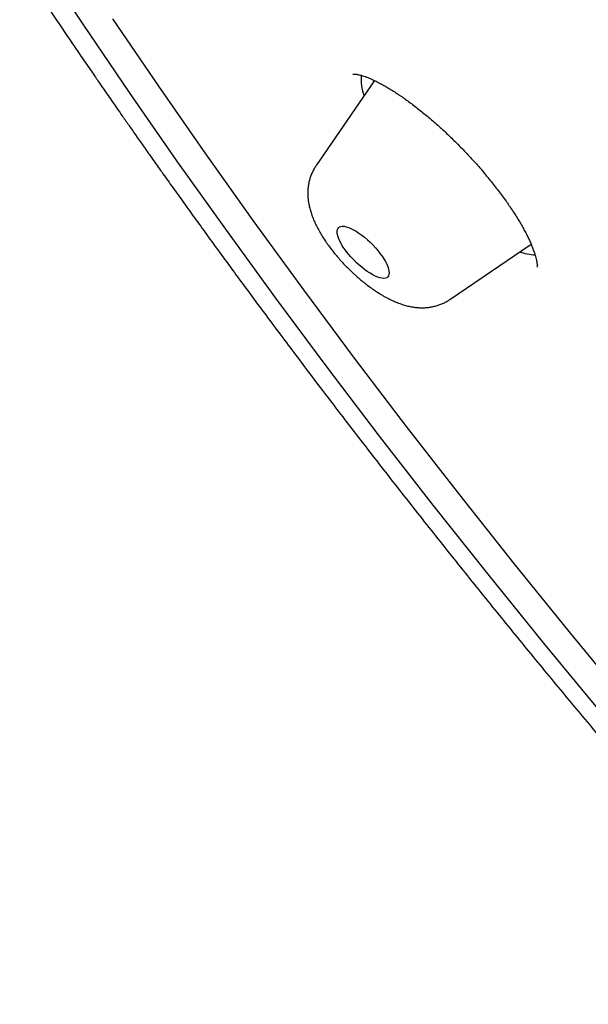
# Model space of a CAD drawing. Header units: millimetres. Extents: x 8 to 459, y 12 to 878.
# Tile 30 of 180: x 351 to 358, y 334 to 347. Entities that reach past the tile are written whole.
import ezdxf

# ---------------------------------------------------------------- set-up
doc = ezdxf.new("R2010")
doc.units = ezdxf.units.MM

msp = doc.modelspace()

# ---------------------------------------------------------------- linework, layer by layer
at = {"color": 7, "linetype": 'Continuous', "lineweight": 30}
for p, q in [((355.353, 346.394), (354.601, 345.296)), ((356.325, 343.568), (357.375, 344.284)), ((357.471, 344.014), (357.472, 344.015))]:
    msp.add_line(p, q, dxfattribs=at)
at = {"color": 7, "linetype": 'Continuous', "lineweight": 30, "flags": 128}
for points in [[(362.128, 333.842), (361.334, 334.715), (360.552, 335.594), (359.781, 336.475), (359.022, 337.36), (358.275, 338.247), (357.541, 339.136), (356.82, 340.027), (356.114, 340.917), (355.421, 341.808), (354.744, 342.698), (354.082, 343.587), (353.435, 344.474), (352.805, 345.359), (352.192, 346.241), (351.595, 347.119), (351.016, 347.992)], [(362.409, 334.044), (361.623, 334.909), (360.849, 335.779), (360.085, 336.652), (359.333, 337.528), (358.594, 338.406), (357.867, 339.286), (357.154, 340.168), (356.454, 341.05), (355.769, 341.932), (355.098, 342.813), (354.442, 343.693), (353.802, 344.572), (353.178, 345.447), (352.571, 346.32), (351.98, 347.19)], [(355.343, 346.399), (355.343, 346.396), (355.336, 346.368)], [(355.452, 344.128), (355.476, 344.092), (355.496, 344.057), (355.513, 344.024), (355.527, 343.993), (355.536, 343.963), (355.542, 343.936), (355.544, 343.912), (355.542, 343.891), (355.536, 343.874), (355.527, 343.86), (355.513, 343.85), (355.496, 343.843), (355.476, 343.841), (355.452, 343.842), (355.426, 343.848), (355.397, 343.857), (355.365, 343.87), (355.332, 343.887), (355.298, 343.907), (355.262, 343.93), (355.226, 343.956), (355.19, 343.985), (355.153, 344.016), (355.118, 344.048), (355.083, 344.083), (355.05, 344.118), (355.019, 344.155), (354.99, 344.191), (354.964, 344.227), (354.94, 344.263), (354.92, 344.298), (354.903, 344.331), (354.889, 344.363), (354.88, 344.392), (354.874, 344.419), (354.872, 344.443), (354.874, 344.464), (354.88, 344.481), (354.889, 344.495), (354.903, 344.506), (354.92, 344.512), (354.94, 344.515), (354.964, 344.513), (354.99, 344.508), (355.019, 344.498), (355.051, 344.485), (355.084, 344.469), (355.118, 344.449), (355.154, 344.426), (355.19, 344.399), (355.226, 344.371), (355.263, 344.34), (355.298, 344.307), (355.333, 344.272), (355.366, 344.237), (355.397, 344.201), (355.426, 344.164), (355.452, 344.128)]]:
    msp.add_lwpolyline(points, dxfattribs=at)
at = {"color": 7, "linetype": 'Continuous', "lineweight": 30}
for centre, radius, start, end in [((355.864, 346.421), 0.683, 176.6009, 199.1027), ((357.485, 344.984), 0.841, 252.1649, 266.0502)]:
    msp.add_arc(centre, radius, start, end, dxfattribs=at)
for points, knots in [([(344.878, 375.859), (344.863, 375.845), (344.836, 375.818), (344.801, 375.783), (344.768, 375.75), (344.733, 375.714), (344.694, 375.674), (344.657, 375.635), (344.626, 375.602), (344.597, 375.572), (344.57, 375.543), (344.541, 375.512), (344.512, 375.479), (344.483, 375.447), (344.457, 375.418), (344.435, 375.394), (344.417, 375.373), (344.398, 375.352), (344.376, 375.326), (344.351, 375.297), (344.326, 375.267), (344.301, 375.238), (344.278, 375.21), (344.256, 375.184), (344.234, 375.157), (344.204, 375.12), (344.166, 375.072), (344.12, 375.014), (344.073, 374.953), (344.026, 374.891), (343.983, 374.832), (343.941, 374.774), (343.898, 374.714), (343.851, 374.648), (343.805, 374.58), (343.761, 374.513), (343.719, 374.449), (343.682, 374.391), (343.644, 374.331), (343.606, 374.27), (343.57, 374.209), (343.533, 374.147), (343.496, 374.082), (343.459, 374.017), (343.422, 373.95), (343.386, 373.883), (343.349, 373.815), (343.31, 373.739), (343.269, 373.658), (343.225, 373.567), (343.182, 373.476), (343.14, 373.384), (343.101, 373.295), (343.071, 373.227), (343.051, 373.179), (343.037, 373.144), (343.022, 373.109), (343.008, 373.075), (342.996, 373.045), (342.985, 373.016), (342.972, 372.985), (342.958, 372.948), (342.942, 372.907), (342.927, 372.866), (342.913, 372.828), (342.9, 372.793), (342.887, 372.759), (342.874, 372.723), (342.861, 372.685), (342.848, 372.647), (342.836, 372.612), (342.825, 372.582), (342.813, 372.545), (342.798, 372.499), (342.78, 372.443), (342.764, 372.391), (342.749, 372.345), (342.736, 372.303), (342.723, 372.256), (342.708, 372.207), (342.694, 372.156), (342.68, 372.108), (342.667, 372.062), (342.654, 372.013), (342.639, 371.956), (342.622, 371.889), (342.604, 371.818), (342.586, 371.744), (342.57, 371.674), (342.555, 371.608), (342.538, 371.533), (342.52, 371.446), (342.5, 371.347), (342.478, 371.232), (342.455, 371.1), (342.435, 370.979), (342.42, 370.883), (342.409, 370.808), (342.398, 370.725), (342.387, 370.643), (342.378, 370.567), (342.37, 370.503), (342.363, 370.446), (342.358, 370.396), (342.353, 370.35), (342.349, 370.308), (342.344, 370.261), (342.34, 370.209), (342.334, 370.151), (342.329, 370.088), (342.323, 370.011), (342.317, 369.922), (342.31, 369.819), (342.305, 369.727), (342.301, 369.646), (342.299, 369.581), (342.296, 369.519), (342.294, 369.458), (342.292, 369.397), (342.291, 369.336), (342.29, 369.28), (342.289, 369.226), (342.288, 369.164), (342.287, 369.089), (342.287, 368.999), (342.287, 368.903), (342.288, 368.803), (342.29, 368.705), (342.292, 368.609), (342.295, 368.517), (342.299, 368.424), (342.302, 368.339), (342.306, 368.261), (342.309, 368.191), (342.313, 368.121), (342.317, 368.049), (342.322, 367.973), (342.328, 367.892), (342.334, 367.808), (342.341, 367.718), (342.349, 367.625), (342.357, 367.531), (342.366, 367.443), (342.374, 367.363), (342.381, 367.293), (342.387, 367.234), (342.393, 367.183), (342.398, 367.135), (342.404, 367.087), (342.409, 367.037), (342.416, 366.984), (342.423, 366.925), (342.43, 366.87), (342.437, 366.818), (342.442, 366.774), (342.449, 366.727), (342.456, 366.677), (342.463, 366.625), (342.47, 366.575), (342.476, 366.531), (342.482, 366.494), (342.486, 366.464), (342.49, 366.439), (342.493, 366.416), (342.497, 366.389), (342.503, 366.354), (342.51, 366.308), (342.518, 366.257), (342.526, 366.203), (342.535, 366.151), (342.543, 366.1), (342.551, 366.051), (342.561, 365.992), (342.573, 365.924), (342.586, 365.847), (342.599, 365.776), (342.611, 365.709), (342.622, 365.649), (342.632, 365.597), (342.641, 365.552), (342.648, 365.514), (342.656, 365.475), (342.665, 365.428), (342.676, 365.373), (342.691, 365.297), (342.71, 365.202), (342.736, 365.079), (342.765, 364.944), (342.796, 364.802), (342.822, 364.686), (342.843, 364.597), (342.857, 364.536), (342.87, 364.482), (342.881, 364.434), (342.892, 364.389), (342.904, 364.34), (342.918, 364.281), (342.935, 364.211), (342.954, 364.134), (342.976, 364.045), (343.002, 363.945), (343.031, 363.834), (343.057, 363.734), (343.081, 363.646), (343.1, 363.575), (343.118, 363.508), (343.134, 363.451), (343.147, 363.403), (343.158, 363.365), (343.167, 363.333), (343.174, 363.309), (343.18, 363.287), (343.187, 363.263), (343.195, 363.232), (343.209, 363.186), (343.226, 363.126), (343.246, 363.056), (343.267, 362.985), (343.287, 362.915), (343.308, 362.844), (343.333, 362.761), (343.363, 362.664), (343.397, 362.55), (343.428, 362.45), (343.455, 362.365), (343.477, 362.296), (343.499, 362.226), (343.521, 362.158), (343.541, 362.095), (343.559, 362.042), (343.572, 362), (343.582, 361.97), (343.589, 361.947), (343.597, 361.923), (343.608, 361.892), (343.622, 361.848), (343.641, 361.792), (343.671, 361.702), (343.71, 361.586), (343.757, 361.451), (343.8, 361.326), (343.84, 361.212), (343.877, 361.109), (343.911, 361.012), (343.944, 360.92), (343.977, 360.831), (344.008, 360.746), (344.037, 360.665), (344.061, 360.601), (344.079, 360.553), (344.09, 360.524), (344.099, 360.501), (344.107, 360.48), (344.115, 360.458), (344.124, 360.433), (344.138, 360.396), (344.158, 360.344), (344.184, 360.275), (344.214, 360.196), (344.249, 360.106), (344.288, 360.006), (344.331, 359.895), (344.379, 359.773), (344.432, 359.64), (344.49, 359.497), (344.552, 359.342), (344.603, 359.218), (344.64, 359.128), (344.662, 359.076), (344.684, 359.023), (344.706, 358.971), (344.727, 358.921), (344.745, 358.877), (344.761, 358.841), (344.772, 358.814), (344.781, 358.794), (344.791, 358.77), (344.806, 358.735), (344.827, 358.685), (344.852, 358.625), (344.883, 358.554), (344.928, 358.449), (344.987, 358.314), (345.055, 358.158), (345.12, 358.011), (345.181, 357.873), (345.241, 357.741), (345.301, 357.609), (345.364, 357.471), (345.419, 357.35), (345.467, 357.248), (345.505, 357.165), (345.544, 357.081), (345.585, 356.994), (345.624, 356.911), (345.66, 356.835), (345.69, 356.772), (345.715, 356.72), (345.733, 356.681), (345.746, 356.654), (345.756, 356.635), (345.765, 356.615), (345.777, 356.589), (345.793, 356.557), (345.813, 356.515), (345.838, 356.463), (345.869, 356.399), (345.905, 356.326), (345.978, 356.176), (346.087, 355.952), (346.221, 355.684), (346.343, 355.442), (346.452, 355.228), (346.561, 355.017), (346.649, 354.847), (346.716, 354.719), (346.762, 354.631), (346.808, 354.544), (346.853, 354.459), (346.897, 354.375), (346.94, 354.295), (346.976, 354.227), (347.004, 354.174), (347.026, 354.134), (347.042, 354.103), (347.056, 354.078), (347.069, 354.053), (347.086, 354.021), (347.109, 353.979), (347.136, 353.929), (347.169, 353.868), (347.206, 353.801), (347.244, 353.729), (347.316, 353.598), (347.419, 353.41), (347.553, 353.168), (347.689, 352.925), (347.827, 352.681), (347.966, 352.437), (348.099, 352.205), (348.227, 351.984), (348.35, 351.774), (348.518, 351.488), (348.735, 351.122), (349.016, 350.656), (349.31, 350.177), (349.615, 349.687), (349.919, 349.206), (350.175, 348.807), (350.381, 348.488), (350.537, 348.248), (350.69, 348.016), (350.838, 347.792), (350.981, 347.577), (351.121, 347.367), (351.258, 347.164), (351.392, 346.966), (351.52, 346.779), (351.622, 346.629), (351.7, 346.516), (351.751, 346.441), (351.795, 346.377), (351.833, 346.323), (351.867, 346.272), (351.911, 346.21), (351.965, 346.132), (352.033, 346.034), (352.108, 345.926), (352.192, 345.806), (352.284, 345.674), (352.385, 345.531), (352.494, 345.376), (352.612, 345.21), (352.739, 345.032), (352.875, 344.843), (353.019, 344.642), (353.173, 344.429), (353.336, 344.205), (353.503, 343.976), (353.674, 343.743), (353.849, 343.507), (354.031, 343.262), (354.218, 343.013), (354.406, 342.762), (354.687, 342.391), (355.059, 341.904), (355.527, 341.3), (355.995, 340.705), (356.463, 340.117), (356.931, 339.536), (357.398, 338.964), (357.864, 338.4), (358.266, 337.92), (358.602, 337.521), (358.874, 337.201), (359.145, 336.885), (359.415, 336.571), (359.686, 336.259), (359.956, 335.949), (360.231, 335.636), (360.51, 335.32), (360.801, 334.994), (361.102, 334.658), (361.415, 334.31), (361.741, 333.952), (362.08, 333.582), (362.431, 333.203), (362.793, 332.814), (363.166, 332.415), (363.552, 332.008), (363.95, 331.591), (364.367, 331.158), (364.803, 330.71), (365.259, 330.245), (365.728, 329.771), (366.211, 329.288), (366.708, 328.797), (367.194, 328.322), (367.666, 327.864), (368.125, 327.423), (368.594, 326.978), (369.073, 326.527), (369.562, 326.071), (370.061, 325.61), (370.555, 325.158), (371.045, 324.715), (371.529, 324.282), (371.983, 323.879), (372.275, 323.623), (372.404, 323.511)], [0, 0, 0, 0, 0.000865, 0.001599, 0.002218, 0.003337, 0.004588, 0.005745, 0.006779, 0.007689, 0.008579, 0.009599, 0.010713, 0.011769, 0.01275, 0.013569, 0.014142, 0.014831, 0.015685, 0.016704, 0.017728, 0.018649, 0.019602, 0.020443, 0.021309, 0.022215, 0.024163, 0.026063, 0.027895, 0.030261, 0.032145, 0.033594, 0.035933, 0.037999, 0.039965, 0.042471, 0.044332, 0.046033, 0.047996, 0.049942, 0.051807, 0.053598, 0.055688, 0.057807, 0.059618, 0.061741, 0.063949, 0.065786, 0.068557, 0.071236, 0.073816, 0.07663, 0.079342, 0.081593, 0.082526, 0.083537, 0.084604, 0.085584, 0.086449, 0.087213, 0.088057, 0.08914, 0.090366, 0.091545, 0.092628, 0.093618, 0.094546, 0.095554, 0.096642, 0.097752, 0.098736, 0.099585, 0.100335, 0.101822, 0.103436, 0.105009, 0.10615, 0.107268, 0.108533, 0.110012, 0.111322, 0.112714, 0.113984, 0.115111, 0.116743, 0.118575, 0.120583, 0.122576, 0.1245, 0.126267, 0.127869, 0.130567, 0.133179, 0.13578, 0.139676, 0.143599, 0.145286, 0.147212, 0.149374, 0.151752, 0.153559, 0.155204, 0.156666, 0.157946, 0.159061, 0.160135, 0.161191, 0.162615, 0.164059, 0.165644, 0.167369, 0.169804, 0.172372, 0.175069, 0.176716, 0.17836, 0.179882, 0.181277, 0.182897, 0.184372, 0.18574, 0.187008, 0.188332, 0.190272, 0.192447, 0.194865, 0.19723, 0.199635, 0.201896, 0.204065, 0.206253, 0.208462, 0.210119, 0.211763, 0.213395, 0.215032, 0.21679, 0.218691, 0.220693, 0.222625, 0.224928, 0.22709, 0.229111, 0.230951, 0.232579, 0.233868, 0.234982, 0.235993, 0.237165, 0.238217, 0.239385, 0.240703, 0.242202, 0.243139, 0.244135, 0.24519, 0.246303, 0.247476, 0.24863, 0.249635, 0.250425, 0.251088, 0.251624, 0.252057, 0.25262, 0.253372, 0.254408, 0.255613, 0.256796, 0.257939, 0.259045, 0.260111, 0.261139, 0.262924, 0.264579, 0.266104, 0.267577, 0.268877, 0.270003, 0.270955, 0.271734, 0.272486, 0.273482, 0.274711, 0.276055, 0.278329, 0.280803, 0.283898, 0.286896, 0.289785, 0.291182, 0.292463, 0.293601, 0.294596, 0.295462, 0.296396, 0.297665, 0.299119, 0.300738, 0.302445, 0.304614, 0.306899, 0.309299, 0.310767, 0.312267, 0.313645, 0.314844, 0.315764, 0.316541, 0.317176, 0.317669, 0.318034, 0.318494, 0.319128, 0.319936, 0.32128, 0.322719, 0.324147, 0.325564, 0.326968, 0.328362, 0.330542, 0.332801, 0.335157, 0.336484, 0.337839, 0.339223, 0.340623, 0.341875, 0.342927, 0.343781, 0.344303, 0.344708, 0.345108, 0.345715, 0.346578, 0.347673, 0.349, 0.351829, 0.354447, 0.356857, 0.359057, 0.361047, 0.362828, 0.364623, 0.366333, 0.367958, 0.369497, 0.37095, 0.371648, 0.372206, 0.372624, 0.372979, 0.373393, 0.373868, 0.374404, 0.375512, 0.376815, 0.378311, 0.380001, 0.381886, 0.383977, 0.386283, 0.388751, 0.391424, 0.394302, 0.397387, 0.39833, 0.399292, 0.400271, 0.401267, 0.402214, 0.402999, 0.403717, 0.40421, 0.404506, 0.404817, 0.405533, 0.406443, 0.407547, 0.408844, 0.410335, 0.41336, 0.416239, 0.418874, 0.421373, 0.423735, 0.426073, 0.428551, 0.431169, 0.432608, 0.434087, 0.435605, 0.437162, 0.438725, 0.440076, 0.441214, 0.442138, 0.442848, 0.443283, 0.443573, 0.443904, 0.444356, 0.444928, 0.445621, 0.446593, 0.447731, 0.449038, 0.450488, 0.455715, 0.460899, 0.464681, 0.46844, 0.472149, 0.475727, 0.477288, 0.478822, 0.480328, 0.481806, 0.483257, 0.484679, 0.485959, 0.486759, 0.487444, 0.488013, 0.488378, 0.488746, 0.48932, 0.490017, 0.490889, 0.491935, 0.493146, 0.494389, 0.495619, 0.499914, 0.504052, 0.508034, 0.512369, 0.516503, 0.520435, 0.524166, 0.527695, 0.531025, 0.53862, 0.546082, 0.554401, 0.562548, 0.570524, 0.578329, 0.582349, 0.586318, 0.590161, 0.593843, 0.597366, 0.600729, 0.604148, 0.607385, 0.61044, 0.613312, 0.614722, 0.615952, 0.616987, 0.617827, 0.618612, 0.619457, 0.620868, 0.622448, 0.624215, 0.626168, 0.628307, 0.630633, 0.633146, 0.635845, 0.63873, 0.641802, 0.64506, 0.648505, 0.652136, 0.655954, 0.659617, 0.663437, 0.667413, 0.671483, 0.675535, 0.679567, 0.689422, 0.699156, 0.708768, 0.71826, 0.72763, 0.736879, 0.746007, 0.755014, 0.760242, 0.765429, 0.770573, 0.775677, 0.780738, 0.78586, 0.790865, 0.79604, 0.801386, 0.806903, 0.81259, 0.818522, 0.824629, 0.830911, 0.837368, 0.844, 0.850807, 0.857789, 0.864946, 0.872632, 0.88051, 0.888581, 0.896843, 0.905298, 0.913944, 0.921509, 0.929214, 0.937061, 0.945049, 0.953177, 0.961447, 0.969857, 0.977691, 0.985643, 0.993713, 1, 1, 1, 1]), ([(355.075, 346.477), (355.075, 346.477), (355.074, 346.476), (355.077, 346.477), (355.083, 346.477), (355.095, 346.477), (355.111, 346.476), (355.131, 346.473), (355.155, 346.468), (355.184, 346.461), (355.215, 346.451), (355.25, 346.439), (355.288, 346.424), (355.329, 346.405), (355.375, 346.384), (355.423, 346.359), (355.475, 346.331), (355.529, 346.299), (355.586, 346.265), (355.645, 346.227), (355.706, 346.186), (355.768, 346.142), (355.831, 346.096), (355.896, 346.047), (355.96, 345.996), (356.025, 345.943), (356.09, 345.889), (356.155, 345.832), (356.22, 345.773), (356.286, 345.712), (356.351, 345.649), (356.417, 345.585), (356.482, 345.519), (356.546, 345.452), (356.608, 345.385), (356.67, 345.317), (356.73, 345.248), (356.788, 345.179), (356.845, 345.11), (356.9, 345.041), (356.953, 344.973), (357.004, 344.904), (357.046, 344.847), (357.078, 344.801), (357.109, 344.755), (357.146, 344.7), (357.187, 344.636), (357.225, 344.574), (357.26, 344.513), (357.292, 344.455), (357.322, 344.399), (357.348, 344.345), (357.371, 344.294), (357.391, 344.246), (357.408, 344.202), (357.422, 344.16), (357.434, 344.122), (357.442, 344.088), (357.448, 344.059), (357.452, 344.034), (357.454, 344.015), (357.454, 344.001), (357.454, 343.993), (357.453, 343.987), (357.453, 343.984), (357.453, 343.985), (357.453, 343.985)], [0, 0, 0, 0, 0.000274, 0.014507, 0.028588, 0.042699, 0.056951, 0.071421, 0.086145, 0.101121, 0.116419, 0.13108, 0.146226, 0.16181, 0.1778, 0.194156, 0.210833, 0.227786, 0.244964, 0.262319, 0.279803, 0.297367, 0.314968, 0.332556, 0.35009, 0.36754, 0.384883, 0.402148, 0.419438, 0.437103, 0.454853, 0.472657, 0.490479, 0.508277, 0.526019, 0.543677, 0.561353, 0.579059, 0.596738, 0.614396, 0.632039, 0.649674, 0.667307, 0.676825, 0.686114, 0.703539, 0.720873, 0.738122, 0.755289, 0.772371, 0.789365, 0.806264, 0.823059, 0.839261, 0.855639, 0.871849, 0.88784, 0.903559, 0.918957, 0.933998, 0.948655, 0.960161, 0.971711, 0.983683, 0.997932, 1, 1, 1, 1]), ([(354.602, 345.295), (354.598, 345.29), (354.584, 345.271), (354.564, 345.235), (354.542, 345.189), (354.525, 345.142), (354.512, 345.094), (354.502, 345.045), (354.496, 344.995), (354.494, 344.945), (354.495, 344.893), (354.5, 344.84), (354.51, 344.786), (354.523, 344.73), (354.541, 344.672), (354.563, 344.611), (354.59, 344.549), (354.622, 344.486), (354.656, 344.424), (354.693, 344.364), (354.72, 344.324), (354.733, 344.305)], [0, 0, 0, 0, 0.018198, 0.063814, 0.109303, 0.154812, 0.20051, 0.246601, 0.293333, 0.34102, 0.390053, 0.44092, 0.494201, 0.550525, 0.610409, 0.673913, 0.740191, 0.80734, 0.873471, 0.938017, 1, 1, 1, 1]), ([(354.733, 344.305), (354.74, 344.295), (354.76, 344.266), (354.796, 344.219), (354.84, 344.163), (354.885, 344.109), (354.932, 344.056), (354.981, 344.005), (355.031, 343.954), (355.082, 343.906), (355.135, 343.858), (355.188, 343.813), (355.243, 343.769), (355.299, 343.727), (355.355, 343.687), (355.414, 343.649), (355.473, 343.613), (355.535, 343.58), (355.599, 343.549), (355.663, 343.522), (355.725, 343.501), (355.785, 343.484), (355.842, 343.473), (355.897, 343.465), (355.95, 343.462), (356.002, 343.462), (356.053, 343.467), (356.103, 343.475), (356.151, 343.486), (356.199, 343.502), (356.246, 343.522), (356.288, 343.544), (356.314, 343.561), (356.325, 343.569)], [0, 0, 0, 0, 0.018566, 0.053983, 0.088899, 0.123419, 0.15766, 0.191727, 0.225714, 0.25971, 0.293777, 0.328006, 0.362498, 0.397367, 0.432748, 0.468801, 0.505717, 0.543716, 0.583, 0.623629, 0.660529, 0.695551, 0.728502, 0.759634, 0.789309, 0.817865, 0.845576, 0.872655, 0.89926, 0.925512, 0.951501, 0.979954, 1, 1, 1, 1])]:
    msp.add_open_spline(points, degree=3, knots=knots, dxfattribs=at)

doc.saveas('drawing.dxf')
